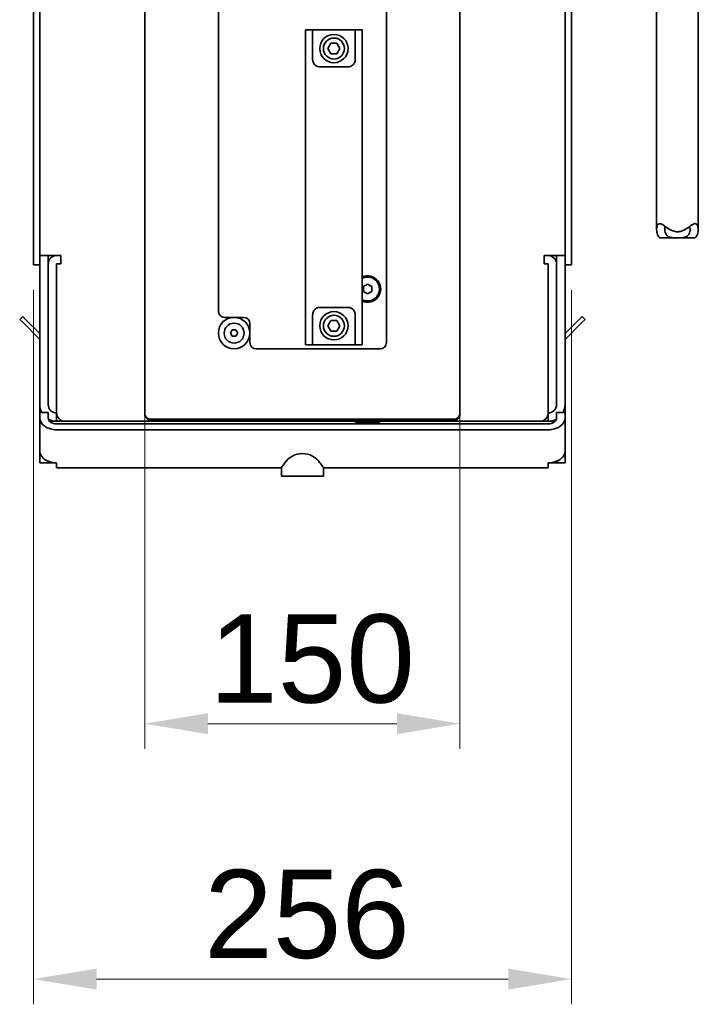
# Model space of a CAD drawing. Header units: millimetres. Extents: x 0 to 7128, y 0 to 5040.
# Tile 58 of 93: x 2698 to 3021, y 2307 to 2776. Entities that reach past the tile are written whole.
import ezdxf

# ---------------------------------------------------------------- set-up
doc = ezdxf.new("R2010")
doc.units = ezdxf.units.MM
doc.header["$LTSCALE"] = 12
doc.layers.add('Quote(ISO)', color=7, linetype='Continuous', lineweight=25, true_color=0x80ff00)
doc.layers.add('Spigoli visibili(ISO)', color=7, linetype='Continuous', lineweight=35)
doc.styles.add('Corrente-BSI', font='arial.ttf')
doc.dimstyles.new('DEFAULT-ISO', dxfattribs={"dimscale": 12, "dimtxt": 3.5, "dimasz": 2.5, "dimexe": 1, "dimexo": 1, "dimgap": 0.762, "dimtad": 1, "dimtoh": 1, "dimrnd": 1e-08, "dimtxsty": 'Corrente-BSI', "dimcen": 0.09, "dimdle": 10, "dimclrd": 7, "dimclre": 7, "dimclrt": 7, "dimazin": 2, "dimtfac": 0.571429, "dimtmove": 0, "dimatfit": 3, "dimfxl": 1, "dimtolj": 1, "dimlwd": 5, "dimlwe": 5, "dimarcsym": 0})

# ---------------------------------------------------------------- blocks, each defined once
blk = doc.blocks.new('*D22')
at = {"layer": 'Defpoints', "color": 0, "linetype": 'Continuous', "transparency": 16777216}
for p in [(2704.63, 2658.91), (2960.63, 2658.91), (2960.63, 2318.81)]:
    blk.add_point(p, dxfattribs=at)
at = {"layer": 'Quote(ISO)', "color": 7, "linetype": 'Continuous', "lineweight": 5, "transparency": 16777216}
for p, q in [((2704.63, 2646.91), (2704.63, 2306.81)), ((2960.63, 2646.91), (2960.63, 2306.81)), ((2734.63, 2318.81), (2930.63, 2318.81))]:
    blk.add_line(p, q, dxfattribs=at)
at = {"layer": 'Quote(ISO)', "color": 7, "linetype": 'Continuous', "transparency": 16777216}
for points in [[(2734.63, 2323.81), (2734.63, 2313.81), (2704.63, 2318.81)], [(2930.63, 2323.81), (2930.63, 2313.81), (2960.63, 2318.81)]]:
    blk.add_solid(points, dxfattribs=at)
at = {"layer": 'Quote(ISO)', "color": 7, "linetype": 'Continuous', "lineweight": 9, "transparency": 16777216, "insert": (2785.89, 2370.84), "char_height": 42, "attachment_point": 1, "style": 'Corrente-BSI'}
blk.add_mtext('\\A1;256', dxfattribs=at)
blk = doc.blocks.new('*D23')
at = {"layer": 'Defpoints', "color": 0, "linetype": 'Continuous', "transparency": 16777216}
for p in [(2757.63, 2600.43), (2907.63, 2600.43), (2907.63, 2440.43)]:
    blk.add_point(p, dxfattribs=at)
at = {"layer": 'Quote(ISO)', "color": 7, "linetype": 'Continuous', "lineweight": 5, "transparency": 16777216}
for p, q in [((2757.63, 2588.43), (2757.63, 2428.43)), ((2907.63, 2588.43), (2907.63, 2428.43)), ((2787.63, 2440.43), (2877.63, 2440.43))]:
    blk.add_line(p, q, dxfattribs=at)
at = {"layer": 'Quote(ISO)', "color": 7, "linetype": 'Continuous', "transparency": 16777216}
for points in [[(2787.63, 2445.43), (2787.63, 2435.43), (2757.63, 2440.43)], [(2877.63, 2445.43), (2877.63, 2435.43), (2907.63, 2440.43)]]:
    blk.add_solid(points, dxfattribs=at)
at = {"layer": 'Quote(ISO)', "color": 7, "linetype": 'Continuous', "lineweight": 9, "transparency": 16777216, "insert": (2788.28, 2492.47), "char_height": 42, "attachment_point": 1, "style": 'Corrente-BSI'}
blk.add_mtext('\\A1;150', dxfattribs=at)

msp = doc.modelspace()

# ---------------------------------------------------------------- linework, layer by layer
at = {"layer": 'Spigoli visibili(ISO)'}
for p, q in [((2707.6285, 3176.4078), (2707.6285, 2663.4078)), ((2957.6285, 2663.4078), (2957.6285, 3176.4078)), ((2757.6285, 2600.4344), (2757.6285, 3160.9078)), ((2907.6285, 3160.9078), (2907.6285, 2600.4344)), ((2704.6285, 2831.7947), (2704.6285, 2658.9078)), ((2960.6285, 2658.9078), (2960.6285, 2831.7947)), ((2872.6285, 2787.4078), (2872.6285, 2621.9078)), ((2792.6285, 2636.9078), (2792.6285, 2781.1595)), ((3001.2385, 2675.7682), (3001.2385, 2783.0078)), ((3021.0385, 2675.7682), (3021.0385, 2783.0078)), ((2834.1285, 2756.7627), (2834.1285, 2770.9078)), ((2834.1285, 2770.9078), (2837.5035, 2770.9078)), ((2837.5035, 2770.9078), (2837.5035, 2756.7627)), ((2837.5035, 2770.9078), (2857.7535, 2770.9078)), ((2857.7535, 2756.7627), (2857.7535, 2770.9078)), ((2857.7535, 2770.9078), (2861.1285, 2770.9078)), ((2861.1285, 2756.7627), (2861.1285, 2770.9078)), ((2844.7417, 2761.9078), (2846.1851, 2764.4078)), ((2846.1851, 2759.4078), (2844.7417, 2761.9078)), ((2846.1851, 2764.4078), (2849.0719, 2764.4078)), ((2849.0719, 2764.4078), (2850.5152, 2761.9078)), ((2850.5152, 2761.9078), (2849.0719, 2759.4078)), ((2849.0719, 2759.4078), (2846.1851, 2759.4078)), ((2834.1285, 2756.7627), (2834.1285, 2748.9685)), ((2837.5035, 2756.6578), (2837.5035, 2756.7627)), ((2841.0035, 2753.1578), (2854.2535, 2753.1578)), ((2857.7535, 2756.7627), (2857.7535, 2756.6578)), ((2861.1285, 2756.7627), (2861.1285, 2748.9685)), ((2834.1285, 2642.8471), (2834.1285, 2748.9685)), ((2861.1285, 2642.8471), (2861.1285, 2748.9685)), ((3018.8448, 2671.7586), (3003.4322, 2671.7586)), ((2707.6285, 2663.4078), (2707.6285, 2659.4078)), ((2707.6285, 2663.4078), (2715.6285, 2663.4078)), ((2711.6285, 2659.4078), (2711.6285, 2663.4078)), ((2717.6285, 2663.4078), (2715.6285, 2663.4078)), ((2717.6285, 2663.3371), (2715.6285, 2663.3371)), ((2717.6285, 2663.4078), (2717.6285, 2659.4078)), ((2947.6285, 2659.4078), (2947.6285, 2663.4078)), ((2949.6285, 2663.4078), (2947.6285, 2663.4078)), ((2947.6285, 2663.3371), (2949.6285, 2663.3371)), ((2949.6285, 2663.4078), (2957.6285, 2663.4078)), ((2953.6285, 2663.4078), (2953.6285, 2659.4078)), ((2957.6285, 2659.4078), (2957.6285, 2663.4078)), ((2704.6285, 2658.9078), (2707.6285, 2658.9078)), ((2707.6285, 2592.4078), (2707.6285, 2659.4078)), ((2711.6285, 2659.4078), (2711.6285, 2592.4078)), ((2711.6285, 2659.3371), (2711.6285, 2592.4078)), ((2717.6285, 2659.4078), (2715.6285, 2659.4078)), ((2715.6285, 2588.4078), (2715.6285, 2659.4078)), ((2949.6285, 2659.4078), (2947.6285, 2659.4078)), ((2949.6285, 2659.4078), (2949.6285, 2588.4078)), ((2953.6285, 2592.4078), (2953.6285, 2659.4078)), ((2953.6285, 2659.3371), (2953.6285, 2592.4078)), ((2957.6285, 2659.4078), (2957.6285, 2592.4078)), ((2960.6285, 2658.9078), (2957.6285, 2658.9078)), ((2861.6285, 2648.5625), (2863.6285, 2649.7172)), ((2863.6285, 2649.7172), (2865.6285, 2648.5625)), ((2861.6285, 2646.2531), (2861.6285, 2648.5625)), ((2863.6285, 2645.0984), (2861.6285, 2646.2531)), ((2865.6285, 2646.2531), (2863.6285, 2645.0984)), ((2865.6285, 2648.5625), (2865.6285, 2646.2531)), ((2834.1285, 2642.8471), (2834.1285, 2635.0529)), ((2861.1285, 2642.8471), (2861.1285, 2635.0529)), ((2834.1285, 2620.9078), (2834.1285, 2635.0529)), ((2837.5035, 2635.0529), (2837.5035, 2635.1578)), ((2837.5035, 2635.0529), (2837.5035, 2620.9078)), ((2854.2535, 2638.6578), (2841.0035, 2638.6578)), ((2857.7535, 2635.1578), (2857.7535, 2635.0529)), ((2857.7535, 2620.9078), (2857.7535, 2635.0529)), ((2861.1285, 2620.9078), (2861.1285, 2635.0529)), ((2699.4863, 2634.3784), (2698.0721, 2632.9641)), ((2699.4863, 2631.5499), (2698.0721, 2632.9641)), ((2699.4863, 2634.3784), (2700.9006, 2632.9641)), ((2707.6285, 2623.4078), (2699.4863, 2631.5499)), ((2707.6285, 2626.2362), (2700.9006, 2632.9641)), ((2804.6285, 2633.9078), (2795.6285, 2633.9078)), ((2807.6285, 2621.9078), (2807.6285, 2630.9078)), ((2844.7417, 2629.9078), (2846.1851, 2632.4078)), ((2846.1851, 2632.4078), (2849.0719, 2632.4078)), ((2849.0719, 2632.4078), (2850.5152, 2629.9078)), ((2964.3564, 2632.9641), (2957.6285, 2626.2362)), ((2957.6285, 2623.4078), (2965.7706, 2631.5499)), ((2964.3564, 2632.9641), (2965.7706, 2634.3784)), ((2967.1848, 2632.9641), (2965.7706, 2634.3784)), ((2967.1848, 2632.9641), (2965.7706, 2631.5499)), ((2798.3964, 2626.4078), (2799.2625, 2627.9078)), ((2799.2625, 2624.9078), (2798.3964, 2626.4078)), ((2799.2625, 2627.9078), (2800.9945, 2627.9078)), ((2800.9945, 2627.9078), (2801.8605, 2626.4078)), ((2801.8605, 2626.4078), (2800.9945, 2624.9078)), ((2846.1851, 2627.4078), (2844.7417, 2629.9078)), ((2849.0719, 2627.4078), (2846.1851, 2627.4078)), ((2850.5152, 2629.9078), (2849.0719, 2627.4078)), ((2800.9945, 2624.9078), (2799.2625, 2624.9078)), ((2834.1285, 2620.9078), (2837.5035, 2620.9078)), ((2837.5035, 2620.9078), (2857.7535, 2620.9078)), ((2857.7535, 2620.9078), (2861.1285, 2620.9078)), ((2869.6285, 2618.9078), (2810.6285, 2618.9078)), ((2757.6285, 2599.9168), (2757.6285, 2600.4344)), ((2757.6285, 2588.3232), (2757.6285, 2599.9168)), ((2907.6285, 2600.4344), (2907.6285, 2599.9168)), ((2907.6285, 2599.9168), (2907.6285, 2588.3232)), ((2707.6285, 2588.6078), (2707.6285, 2592.4078)), ((2707.6285, 2587.4362), (2707.6285, 2588.6078)), ((2711.6285, 2588.6078), (2707.6285, 2588.6078)), ((2711.6285, 2588.6078), (2711.6285, 2587.4362)), ((2715.6285, 2588.4078), (2715.6285, 2584.4078)), ((2757.6285, 2588.3232), (2757.6285, 2587.8056)), ((2907.6285, 2587.8056), (2907.6285, 2588.3232)), ((2949.6285, 2584.4078), (2949.6285, 2588.4078)), ((2953.6285, 2587.4362), (2953.6285, 2588.6078)), ((2957.6285, 2588.6078), (2953.6285, 2588.6078)), ((2957.6285, 2592.4078), (2957.6285, 2588.6078)), ((2957.6285, 2588.6078), (2957.6285, 2587.4362)), ((2707.6285, 2586.0646), (2707.6285, 2587.4362)), ((2707.6285, 2570.2665), (2707.6285, 2586.0646)), ((2711.6285, 2586.0646), (2711.6285, 2587.4362)), ((2719.6285, 2584.4078), (2712.3866, 2584.4078)), ((2767.6285, 2584.4078), (2719.6285, 2584.4078)), ((2904.6285, 2585.4254), (2760.6285, 2585.4254)), ((2904.6285, 2584.9078), (2760.6285, 2584.9078)), ((2788.6285, 2584.4078), (2767.6285, 2584.4078)), ((2771.6285, 2584.4078), (2771.6285, 2584.9078)), ((2788.6285, 2584.9078), (2788.6285, 2584.4078)), ((2876.6285, 2584.4078), (2788.6285, 2584.4078)), ((2857.9585, 2583.9378), (2857.9585, 2584.4078)), ((2869.2985, 2583.9378), (2857.9585, 2583.9378)), ((2869.2985, 2583.9378), (2869.2985, 2584.4078)), ((2876.6285, 2584.4078), (2876.6285, 2584.9078)), ((2897.6285, 2584.4078), (2876.6285, 2584.4078)), ((2893.6285, 2584.9078), (2893.6285, 2584.4078)), ((2945.6285, 2584.4078), (2897.6285, 2584.4078)), ((2952.8703, 2584.4078), (2945.6285, 2584.4078)), ((2953.6285, 2586.0646), (2953.6285, 2587.4362)), ((2957.6285, 2586.0646), (2957.6285, 2587.4362)), ((2957.6285, 2586.0646), (2957.6285, 2570.2665)), ((2949.6285, 2583.2362), (2715.6285, 2583.2362)), ((2949.6285, 2580.4078), (2715.6285, 2580.4078)), ((2707.6285, 2564.6096), (2707.6285, 2570.2665)), ((2957.6285, 2570.2665), (2957.6285, 2564.6096)), ((2711.6285, 2564.6096), (2711.6285, 2565.3675)), ((2711.7285, 2564.6096), (2711.7285, 2565.3274)), ((2953.5285, 2565.3274), (2953.5285, 2564.6096)), ((2953.6285, 2565.3675), (2953.6285, 2564.6096)), ((2711.6285, 2564.6096), (2707.6285, 2564.6096)), ((2711.7285, 2564.6096), (2715.6285, 2564.6096)), ((2715.6285, 2562.2665), (2715.6285, 2564.6096)), ((2822.5285, 2562.2665), (2715.6285, 2562.2665)), ((2822.6285, 2558.2665), (2822.6285, 2562.3931)), ((2842.6285, 2558.2665), (2842.6285, 2562.3931)), ((2949.6285, 2562.2665), (2842.7285, 2562.2665)), ((2949.6285, 2564.6096), (2953.5285, 2564.6096)), ((2949.6285, 2564.6096), (2949.6285, 2562.2665)), ((2953.6285, 2564.6096), (2957.6285, 2564.6096)), ((2842.6285, 2558.2665), (2822.6285, 2558.2665))]:
    msp.add_line(p, q, dxfattribs=at)
for centre, radius in [((2847.6285, 2761.9078), 6.75), ((2847.6285, 2761.9078), 5), ((2847.6285, 2629.9078), 6.75), ((2800.1285, 2626.4078), 7.5), ((2800.1285, 2626.4078), 4.75), ((2847.6285, 2629.9078), 5)]:
    msp.add_circle(centre, radius, dxfattribs=at)
for centre, radius, start, end in [((2715.6285, 2659.3371), 4, 90, 180), ((2949.6285, 2659.3371), 4, 0, 90), ((2863.6285, 2647.4078), 6.25, 246.421822, 113.578178), ((2863.6285, 2647.4078), 5.67, 243.837589, 116.162411), ((2795.6285, 2636.9078), 3, 180, 270), ((2804.6285, 2630.9078), 3, 0, 90), ((2810.6285, 2621.9078), 3, 180, 270), ((2869.6285, 2621.9078), 3, 270, 0), ((2715.6285, 2592.4078), 8, 180, 208.35935), ((2715.6285, 2592.4078), 4, 180, 270), ((2715.6285, 2592.4078), 4, 180, 270), ((2719.6285, 2588.4078), 4, 180, 270), ((2945.6285, 2588.4078), 4, 270, 0), ((2949.6285, 2592.4078), 4, 270, 0), ((2949.6285, 2592.4078), 4, 270, 0), ((2949.6285, 2592.4078), 8, 331.64065, 0), ((2715.6285, 2592.4078), 8, 240.867338, 270), ((2767.6285, 2588.4078), 4, 270, 298.955024), ((2788.6285, 2590.4078), 6, 246.443536, 270), ((2876.6285, 2590.4078), 6, 270, 293.556464), ((2897.6285, 2588.4078), 4, 241.044976, 270), ((2949.6285, 2592.4078), 8, 270, 299.132662), ((2832.6285, 2558.9528), 10.1, 34.061647, 145.938353)]:
    msp.add_arc(centre, radius, start, end, dxfattribs=at)
for centre, major_axis, ratio, start_param, end_param in [((2760.6285, 2588.3232), (-3, 0), 0.96592583, 0, 1.57079633), ((2904.6285, 2588.3232), (3, 0), 0.96592583, 4.71238898, 6.28318531), ((2715.6285, 2586.0646), (-8, 0), 0.70710678, 0, 1.57079633), ((2715.6285, 2586.0646), (-4, 0), 0.70710678, 0, 1.57079633), ((2760.6285, 2587.8056), (-3, 0), 0.96592583, 0, 1.57079633), ((2904.6285, 2587.8056), (3, 0), 0.96592583, 4.71238898, 6.28318531), ((2949.6285, 2586.0646), (4, 0), 0.70710678, 4.71238898, 6.28318531), ((2949.6285, 2586.0646), (8, 0), 0.70710678, 4.71238898, 6.28318531), ((2715.6285, 2570.2665), (-8, 0), 0.70710678, 0, 0.52359878), ((2949.6285, 2570.2665), (8, 0), 0.70710678, 5.75958653, 6.28318531), ((2715.6285, 2570.2665), (-8, 0), 0.70710678, 0.52359878, 1.57079633), ((2949.6285, 2570.2665), (-8, 0), 0.70710678, 1.57079633, 2.61799388)]:
    msp.add_ellipse(centre, major_axis=major_axis, ratio=ratio, start_param=start_param, end_param=end_param, dxfattribs=at)
for points, knots in [([(2837.5035, 2756.6578), (2837.5037, 2756.5132), (2837.5124, 2756.3607), (2837.5605, 2755.9949), (2837.6119, 2755.7528), (2837.7892, 2755.2471), (2837.9164, 2754.9842), (2838.2406, 2754.4871), (2838.4996, 2754.1878), (2839.048, 2753.732), (2839.4025, 2753.5179), (2840.1812, 2753.2305), (2840.6052, 2753.1578), (2841.0035, 2753.1578)], [3.799367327, 3.799367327, 3.799367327, 3.799367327, 3.879966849, 3.879966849, 3.984295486, 3.984295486, 4.088624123, 4.088624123, 4.201750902, 4.201750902, 4.321222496, 4.321222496, 4.440694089, 4.440694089, 4.440694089, 4.440694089]), ([(2854.2535, 2753.1578), (2854.6517, 2753.1578), (2855.0757, 2753.2305), (2855.8544, 2753.5179), (2856.2089, 2753.732), (2856.7574, 2754.1878), (2857.0163, 2754.4871), (2857.3406, 2754.9842), (2857.4678, 2755.2471), (2857.6451, 2755.7528), (2857.6964, 2755.9949), (2857.7446, 2756.3607), (2857.7533, 2756.5132), (2857.7535, 2756.6578)], [0, 0, 0, 0, 0.119471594, 0.119471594, 0.238943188, 0.238943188, 0.352069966, 0.352069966, 0.456398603, 0.456398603, 0.56072724, 0.56072724, 0.641326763, 0.641326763, 0.641326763, 0.641326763]), ([(3003.4322, 2671.7586), (3003.1064, 2671.7587), (3002.8248, 2671.8432), (3002.26, 2672.2082), (3002.0171, 2672.528), (3001.5049, 2673.5285), (3001.3242, 2674.3568), (3001.2014, 2675.9386), (3001.2546, 2676.7517), (3001.571, 2677.7942), (3001.764, 2678.1479), (3002.2712, 2678.5151), (3002.5411, 2678.5743), (3003.2035, 2678.4801), (3003.5793, 2678.3158), (3004.6009, 2677.7342), (3005.2968, 2677.2151), (3006.9142, 2676.0946), (3007.9102, 2675.4542), (3009.3407, 2674.9367), (3009.6928, 2674.8372), (3010.4109, 2674.702), (3010.7723, 2674.6668), (3011.1385, 2674.6668)], [4.69808607, 4.69808607, 4.69808607, 4.69808607, 4.84287707, 4.84287707, 5.02988595, 5.02988595, 5.35757757, 5.35757757, 5.68414269, 5.68414269, 5.90132108, 5.90132108, 6.07506133, 6.07506133, 6.26076394, 6.26076394, 6.5537626, 6.5537626, 6.90343175, 6.90343175, 7.01405703, 7.01405703, 7.12392152, 7.12392152, 7.12392152, 7.12392152]), ([(3005.3847, 2677.1598), (3005.2166, 2676.7462), (3005.1405, 2676.2676), (3005.1352, 2674.9909), (3005.3348, 2674.0895), (3006.0761, 2672.9424), (3006.4485, 2672.5749), (3007.4393, 2672.0576), (3007.9816, 2671.9337), (3009.0514, 2671.8016), (3009.6078, 2671.782), (3010.5011, 2671.768), (3010.8196, 2671.7665), (3011.1385, 2671.7665)], [2.76164347, 2.76164347, 2.76164347, 2.76164347, 2.96043952, 2.96043952, 3.29060353, 3.29060353, 3.48627768, 3.48627768, 3.67512098, 3.67512098, 3.85104623, 3.85104623, 3.94672238, 3.94672238, 3.94672238, 3.94672238]), ([(3011.1385, 2674.6668), (3011.8023, 2674.6668), (3012.4375, 2674.7829), (3013.8448, 2675.2405), (3014.5782, 2675.6311), (3016.3399, 2676.7235), (3017.3324, 2677.5166), (3018.6392, 2678.2921), (3019.0671, 2678.4865), (3019.76, 2678.5711), (3020.0197, 2678.5066), (3020.4807, 2678.1694), (3020.6553, 2677.8795), (3020.9869, 2676.9655), (3021.0579, 2676.2187), (3021.0026, 2674.565), (3020.8038, 2673.5587), (3020.2036, 2672.4376), (3019.9232, 2672.1056), (3019.3403, 2671.8121), (3019.1041, 2671.7587), (3018.8449, 2671.7587)], [0, 0, 0, 0, 0.19913663, 0.19913663, 0.45791425, 0.45791425, 0.8854296, 0.8854296, 1.11726381, 1.11726381, 1.30821975, 1.30821975, 1.52529398, 1.52529398, 1.89341826, 1.89341826, 2.37806088, 2.37806088, 2.64445937, 2.64445937, 2.80126108, 2.80126108, 2.80126108, 2.80126108]), ([(3011.1385, 2671.7665), (3011.6607, 2671.7665), (3012.184, 2671.7692), (3013.3101, 2671.8111), (3013.897, 2671.8592), (3014.947, 2672.1099), (3015.3848, 2672.3035), (3016.1616, 2672.8922), (3016.4637, 2673.2904), (3017.0049, 2674.3849), (3017.1538, 2675.1613), (3017.127, 2676.319), (3017.0526, 2676.7659), (3016.8924, 2677.1597)], [0, 0, 0, 0, 0.15665931, 0.15665931, 0.34655802, 0.34655802, 0.53122619, 0.53122619, 0.73510489, 0.73510489, 1.03965022, 1.03965022, 1.22881366, 1.22881366, 1.22881366, 1.22881366]), ([(2841.0035, 2638.6578), (2840.7348, 2638.6578), (2840.4434, 2638.6247), (2839.8838, 2638.4864), (2839.6156, 2638.3813), (2839.1255, 2638.1258), (2838.8684, 2637.9471), (2838.427, 2637.5454), (2838.2424, 2637.3233), (2837.7925, 2636.6564), (2837.6399, 2636.2088), (2837.5203, 2635.574), (2837.5033, 2635.3567), (2837.5035, 2635.1578)], [-3.445861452, -3.445861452, -3.445861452, -3.445861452, -3.365242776, -3.365242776, -3.284624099, -3.284624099, -3.193320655, -3.193320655, -3.102017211, -3.102017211, -2.90082315, -2.90082315, -2.784965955, -2.784965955, -2.784965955, -2.784965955]), ([(2857.7535, 2635.1578), (2857.7536, 2635.3567), (2857.7367, 2635.574), (2857.617, 2636.2088), (2857.4644, 2636.6564), (2857.0146, 2637.3233), (2856.8299, 2637.5454), (2856.3886, 2637.9471), (2856.1315, 2638.1258), (2855.6413, 2638.3813), (2855.3732, 2638.4864), (2854.8136, 2638.6247), (2854.5222, 2638.6578), (2854.2535, 2638.6578)], [-4.10675695, -4.10675695, -4.10675695, -4.10675695, -3.990899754, -3.990899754, -3.789705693, -3.789705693, -3.698402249, -3.698402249, -3.607098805, -3.607098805, -3.526480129, -3.526480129, -3.445861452, -3.445861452, -3.445861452, -3.445861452]), ([(2822.5285, 2562.2665), (2822.5285, 2562.2665), (2822.7072, 2562.4888), (2823.3474, 2563.3238), (2823.8048, 2563.9344), (2824.2613, 2564.6096)], [1.289177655, 1.289177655, 1.289177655, 1.289177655, 1.606694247, 1.606694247, 1.924210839, 1.924210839, 1.924210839, 1.924210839]), ([(2840.9957, 2564.6096), (2841.4522, 2563.9344), (2841.9096, 2563.3238), (2842.5497, 2562.4888), (2842.7285, 2562.2665), (2842.7285, 2562.2665)], [3.23249978, 3.23249978, 3.23249978, 3.23249978, 3.550016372, 3.550016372, 3.867532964, 3.867532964, 3.867532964, 3.867532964])]:
    msp.add_open_spline(points, degree=3, knots=knots, dxfattribs=at)
for points in [[(2771.6285, 2584.4078), (2772.5763, 2584.4078), (2773.5214, 2584.5845), (2774.4094, 2584.9151)], [(2890.8474, 2584.9147), (2891.7355, 2584.5842), (2892.6807, 2584.4078), (2893.6285, 2584.4078)]]:
    msp.add_open_spline(points, degree=3, dxfattribs=at)

# ---------------------------------------------------------------- dimensions: what is measured, and where the dimension line sits
at = {"layer": 'Quote(ISO)', "color": 7, "linetype": 'Continuous', "lineweight": 9}
for base, p1, p2, picture, middle in [((2960.6285, 2318.8056), (2704.6285, 2658.9078), (2960.6285, 2658.9078), '*D22', (2832.6285, 2318.8056)), ((2907.6285, 2440.4344), (2757.6285, 2600.4344), (2907.6285, 2600.4344), '*D23', (2832.6285, 2440.4344))]:
    dim = msp.add_linear_dim(base=base, p1=p1, p2=p2, dimstyle='DEFAULT-ISO', override={"dimgap": 0.762, "dimtoh": 0, "dimdec": 2, "dimtol": 0, "dimlim": 0, "dimtp": 0, "dimtm": 0, "dimtdec": 2, "dimtofl": 0, "dimatfit": 1}, dxfattribs=at)
    dim.commit()
    dim.dimension.update_dxf_attribs({"geometry": picture, "text_midpoint": middle, "dimtype": 160})

doc.saveas('drawing.dxf')
